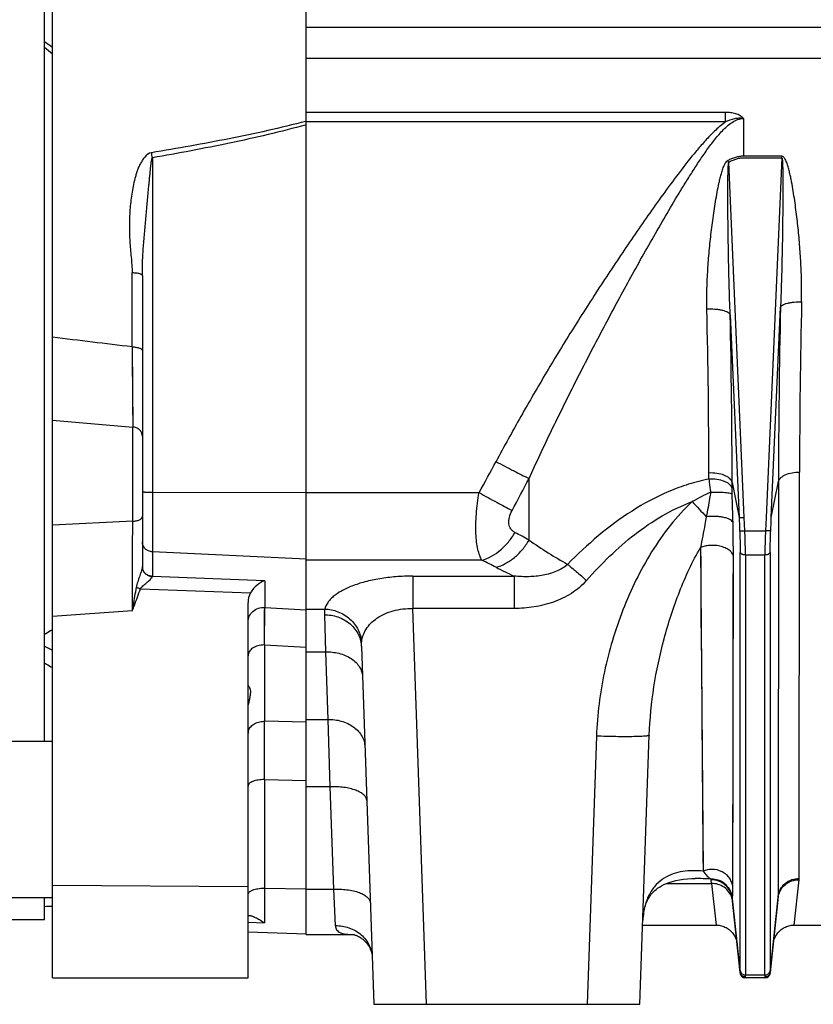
# Model space of a CAD drawing. Extents: x -1622 to 1181, y 8 to 1633.
# Tile 66 of 80: x 547 to 697, y 645 to 832. Entities that reach past the tile are written whole.
import ezdxf

# ---------------------------------------------------------------- set-up
doc = ezdxf.new("R2010")
doc.units = 0
doc.header["$LTSCALE"] = 65.395
doc.layers.get('0').update_dxf_attribs({"linetype": 'CONTINUOUS'})

msp = doc.modelspace()

# ---------------------------------------------------------------- linework, layer by layer
at = {"color": 6, "linetype": 'CONTINUOUS'}
for p, q in [((552.84, 650.26), (552.84, 1010.42)), ((600.84, 830.26), (946.34, 830.26)), ((569.84, 783.21), (569.84, 728.12)), ((589.84, 650.26), (589.84, 721.32)), ((611.3, 712.96), (613.66, 645.26)), ((664.01, 645.26), (665.79, 696.19)), ((688.68, 651.15), (690.19, 665.47)), ((681.51, 665.28), (682.99, 651.15)), ((664.54, 660.26), (678.44, 660.26)), ((693.24, 660.26), (700.44, 660.26)), ((589.84, 658.99), (600.84, 658.61)), ((600.84, 658.47), (609.72, 658.47)), ((552.84, 650.26), (589.84, 650.26)), ((687.69, 650.26), (683.99, 650.26)), ((613.66, 645.26), (664.01, 645.26))]:
    msp.add_line(p, q, dxfattribs=at)
at = {"color": 2, "linetype": 'CONTINUOUS'}
for p, q in [((600.84, 658.47), (600.84, 1002.03)), ((690.88, 805.79), (683.64, 805.79)), ((683.64, 805.5), (690.88, 805.5)), ((690.88, 805.5), (690.88, 805.79)), ((681.51, 665.36), (681.51, 665.35)), ((681.51, 665.36), (681.51, 665.35)), ((681.52, 665.36), (681.52, 665.36))]:
    msp.add_line(p, q, dxfattribs=at)
at = {"color": 7, "linetype": 'CONTINUOUS'}
for p, q in [((551.31, 695.06), (551.31, 965.46)), ((551.31, 827.49), (552.81, 826.44)), ((552.81, 695.06), (552.81, 826.44)), ((532.81, 695.06), (552.84, 695.06)), ((532.81, 665.46), (552.84, 665.46)), ((551.31, 661.26), (551.31, 665.46)), ((552.81, 663.84), (552.81, 665.46)), ((551.31, 661.26), (534.31, 661.26))]:
    msp.add_line(p, q, dxfattribs=at)
at = {"color": 9, "linetype": 'CONTINUOUS'}
for p, q in [((600.84, 824.33), (888.44, 824.33)), ((680.25, 814.09), (600.84, 814.09)), ((680.25, 812.29), (680.25, 814.09)), ((683.64, 812.94), (683.64, 805.79)), ((600.84, 812.41), (600.81, 812.4)), ((600.84, 812.41), (600.81, 812.4)), ((680.25, 812.29), (600.84, 812.29)), ((571.73, 805.5), (571.73, 726.26)), ((690.88, 805.5), (687.89, 737.4)), ((683.78, 737.4), (680.83, 804.66)), ((567.91, 769.71), (567.91, 783.77)), ((681.11, 775.77), (682.79, 737.42)), ((688.89, 737.42), (690.63, 777.21)), ((567.91, 769.71), (568.01, 754.53)), ((567.91, 769.71), (567.91, 768.76)), ((567.92, 767.84), (567.97, 760.25)), ((552.84, 755.81), (568.01, 754.53)), ((568.01, 736.71), (568.01, 754.53)), ((677.08, 744.69), (677.08, 745.83)), ((694.18, 669.09), (694.22, 745.99)), ((643.03, 733.13), (643.03, 744.8)), ((681.46, 744.05), (682.79, 737.42)), ((681.47, 742.89), (681.46, 744.05)), ((688.89, 737.42), (690.24, 744.21)), ((690.24, 744.21), (690.2, 665.68)), ((571.73, 742.2), (600.84, 742.14)), ((600.84, 742.13), (633.58, 742.13)), ((568.01, 736.71), (552.84, 735.95)), ((683.89, 734.9), (683.78, 737.4)), ((687.89, 737.4), (687.78, 734.9)), ((683.89, 734.9), (687.78, 734.9)), ((600.84, 729.51), (571.73, 730.92)), ((675.49, 731.74), (675.97, 670.46)), ((683, 651.65), (683, 730.78)), ((688.68, 730.78), (688.68, 651.65)), ((634.12, 729.31), (600.84, 729.31)), ((681.62, 667.44), (681.72, 730.03)), ((681.7, 723.67), (681.72, 730.03)), ((687.68, 730.31), (683.99, 730.31)), ((683.99, 730.31), (683.99, 650.79)), ((687.68, 650.79), (687.68, 730.31)), ((593, 725.45), (571.73, 726.24)), ((593, 725.45), (593, 720.4)), ((621.03, 726.31), (621.03, 720.19)), ((621.03, 726.31), (640.21, 726.31)), ((640.21, 726.31), (640.21, 720.19)), ((569.47, 723.91), (590.3, 723.14)), ((567.94, 719.74), (552.84, 718.65)), ((592.94, 713.28), (593, 720.4)), ((592.98, 717.98), (592.99, 719.53)), ((592.99, 719.53), (593, 720.4)), ((593, 720.4), (600.83, 719.93)), ((600.84, 720.08), (604.38, 720.08)), ((640.21, 720.19), (621.03, 720.19)), ((623.65, 645.26), (621.03, 720.19)), ((592.96, 716.14), (592.98, 717.98)), ((604.3, 718.99), (604.5, 711.98)), ((675.58, 719.4), (675.63, 713.58)), ((551.31, 713.04), (552.81, 712.3)), ((592.94, 713.28), (592.94, 698.83)), ((592.94, 713.28), (600.84, 712.84)), ((600.84, 711.98), (604.5, 711.98)), ((604.5, 711.98), (604.96, 699.2)), ((600.84, 699.2), (604.96, 699.2)), ((604.96, 699.2), (605.32, 686.45)), ((600.84, 698.65), (592.94, 698.83)), ((655.8, 696.02), (654.03, 645.26)), ((592.94, 687.79), (600.84, 687.62)), ((592.94, 687.79), (592.94, 660.67)), ((605.32, 686.45), (600.84, 686.45)), ((605.32, 686.45), (606, 667.07)), ((552.84, 667.8), (589.84, 667.57)), ((669.03, 668.13), (677.59, 668.13)), ((677.59, 668.13), (677.53, 668.82)), ((677.59, 668.13), (678.44, 660.26)), ((693.24, 660.26), (694.17, 668.85)), ((592.94, 667.24), (600.84, 667.13)), ((600.84, 667.07), (606, 667.07)), ((606, 667.07), (606.36, 660.16)), ((690.2, 665.68), (688.69, 651.31)), ((681.45, 665.33), (681.45, 665.34)), ((681.45, 665.33), (681.45, 665.34)), ((681.5, 665.35), (681.5, 665.36)), ((681.5, 665.35), (681.5, 665.36)), ((682.99, 651.31), (681.51, 665.35)), ((589.84, 660.81), (592.94, 660.67)), ((589.84, 660.81), (592.94, 660.67)), ((687.68, 650.79), (683.99, 650.79)), ((683.99, 650.26), (683.98, 650.32)), ((687.69, 650.32), (687.69, 650.26))]:
    msp.add_line(p, q, dxfattribs=at)
for points in [[(567.97, 760.25), (567.98, 759.52), (567.98, 758.8), (567.99, 758.11), (568, 756.81)], [(675.49, 731.74), (675.52, 728.57), (675.54, 725.45), (675.58, 719.4)], [(681.67, 705.92), (681.68, 711.6), (681.69, 714.53), (681.69, 717.52), (681.7, 720.56), (681.7, 723.67)], [(675.63, 713.58), (675.65, 710.77), (675.67, 708.01), (675.71, 702.68)], [(681.65, 688.12), (681.65, 692.86), (681.66, 695.34), (681.66, 697.88), (681.67, 700.49), (681.67, 703.17), (681.67, 705.92)], [(675.71, 702.68), (675.73, 700.11), (675.75, 697.62), (675.79, 692.83)], [(675.79, 692.83), (675.81, 690.54), (675.83, 688.33), (675.84, 686.19), (675.86, 684.14), (675.89, 680.25)], [(681.63, 677.56), (681.64, 681.56), (681.64, 683.67), (681.64, 685.86), (681.65, 688.12)], [(675.89, 680.25), (675.91, 678.42), (675.92, 676.67), (675.94, 675), (675.95, 673.41), (675.97, 670.46)], [(681.63, 672.14), (681.63, 675.67), (681.63, 677.56)], [(681.62, 667.44), (681.62, 668.92), (681.63, 672.14)]]:
    msp.add_lwpolyline(points, dxfattribs=at)
at = {"color": 6, "linetype": 'CONTINUOUS'}
for points in [[(664.56, 660.83), (664.57, 661.14), (664.6, 661.53), (664.63, 661.9), (664.68, 662.27), (664.74, 662.63), (664.81, 662.98), (664.88, 663.32), (664.97, 663.64), (665.06, 663.96), (665.17, 664.27), (665.28, 664.56), (665.41, 664.85), (665.54, 665.12), (665.69, 665.38), (665.84, 665.63), (666.01, 665.88), (666.18, 666.11), (666.38, 666.34), (666.59, 666.57), (666.82, 666.79), (667.08, 667.01), (667.37, 667.23), (667.7, 667.46), (668.09, 667.69), (668.53, 667.91), (669.03, 668.13), (669.58, 668.34), (670.19, 668.52), (670.82, 668.68), (671.51, 668.82), (672.25, 668.93), (673.04, 669.01), (673.87, 669.05), (674.49, 669.06)], [(678.44, 660.26), (678.56, 660.26), (678.79, 660.24), (679.02, 660.22), (679.24, 660.18), (679.47, 660.12), (679.69, 660.06), (679.9, 659.98), (680.11, 659.89), (680.32, 659.79), (680.52, 659.67), (680.71, 659.55), (680.9, 659.41), (681.07, 659.27), (681.24, 659.11), (681.4, 658.94), (681.55, 658.77), (681.69, 658.59), (681.82, 658.4), (681.93, 658.2), (682.04, 658), (682.13, 657.79), (682.21, 657.57), (682.28, 657.35), (682.34, 657.13), (682.38, 656.9), (682.41, 656.68)], [(689.26, 656.68), (689.29, 656.9), (689.34, 657.13), (689.39, 657.35), (689.46, 657.57), (689.54, 657.79), (689.64, 658), (689.74, 658.2), (689.86, 658.4), (689.99, 658.59), (690.13, 658.77), (690.28, 658.94), (690.44, 659.11), (690.6, 659.27), (690.78, 659.41), (690.97, 659.55), (691.16, 659.67), (691.36, 659.79), (691.56, 659.89), (691.77, 659.98), (691.99, 660.06), (692.21, 660.12), (692.43, 660.18), (692.66, 660.22), (692.89, 660.24), (693.12, 660.26), (693.24, 660.26)], [(609.68, 658.48), (609.67, 658.48), (609.68, 658.48), (609.69, 658.47), (609.73, 658.47), (609.78, 658.46)], [(609.78, 658.46), (609.84, 658.45), (609.92, 658.43), (610.02, 658.4), (610.13, 658.37), (610.26, 658.32), (610.4, 658.27), (610.56, 658.2), (610.73, 658.11), (610.92, 658.01), (611.13, 657.88), (611.34, 657.74), (611.56, 657.57), (611.77, 657.38), (611.99, 657.17), (612.2, 656.94), (612.4, 656.69), (612.58, 656.43), (612.74, 656.18), (612.87, 655.94), (612.98, 655.71), (613.07, 655.5), (613.14, 655.3), (613.2, 655.1), (613.25, 654.93), (613.28, 654.76), (613.31, 654.61), (613.33, 654.48), (613.34, 654.37), (613.35, 654.27), (613.35, 654.22)]]:
    msp.add_lwpolyline(points, dxfattribs=at)
at = {"color": 9, "linetype": 'CONTINUOUS'}
for centre, radius, start, end in [((407.15, 776.49), 167.12, 9.9946, 10.3329), ((2128.97, 744.74), 1434.74, 178.66226, 179.94989), ((-740.65, 743.84), 1417.73, 0.08019, 1.33295), ((-831.83, 742.8), 1513.3, 0.04741, 1.2485), ((2263.79, 742.09), 1573.55, 178.72119, 179.9228), ((405.59, 870.93), 261.85, 330.5349, 331.9964), ((405.25, 866.91), 267.3, 331.3479, 332.818), ((693.39, 706.5), 39.11, 114.1024, 119.8669), ((865.78, 917.54), 261.13, 222.7115, 223.5724), ((350.22, 729.24), 331.5, 1.2393, 2.1711), ((-6152.8, 755.8), 6720.84, 359.692549, 359.837227), ((418.95, 730.46), 262.76, 359.9072, 1.2978), ((490.87, 455.79), 316.34, 61.2478, 61.7971), ((694.33, 806.58), 89.59, 235.0707, 240.5888), ((481.8, 422.59), 342.47, 63.0916, 63.5907), ((685.76, 824.53), 108.26, 243.1042, 245.1202), ((592.84, 708.93), 4.35, 88.6198, 90.0005), ((592.84, 694.96), 3.87, 88.4499, 90), ((591.67, 696.51), 1.83, 165.6187, 179.9269), ((674.48, 620.82), 48.24, 86.3639, 89.9826), ((691.8, 669.1), 2.38, 353.9399, 359.8641), ((592.84, 659.87), 7.37, 89.1864, 90.0001), ((677.89, 664.34), 3.7, 15.7122, 17.0038), ((688.18, 665.68), 2.02, 354.0162, 359.9663), ((677.9, 664.34), 3.69, 13.355, 15.5621), ((677.98, 664.36), 3.61, 6.0164, 13.3919), ((677.73, 664.89), 3.8, 6.0007, 6.9443)]:
    msp.add_arc(centre, radius, start, end, dxfattribs=at)
at = {"color": 2, "linetype": 'CONTINUOUS'}
for centre, radius, start, end in [((583.56, 748.07), 112.54, 30.1925, 30.3782), ((571.55, 728.12), 1.72, 180.0001, 180.7631), ((569.06, 728.12), 0.775, 358.3122, 0.0018), ((571.56, 728.12), 1.72, 180.7647, 184.2654), ((571.55, 728.1), 1.71, 180.276, 184.5573), ((571.84, 728.42), 2.15, 263.5468, 267.2169), ((571.85, 728.37), 2.14, 263.1395, 266.8275), ((571.13, 726.26), 0.608, 357.3047, 359.9653), ((681.96, 668.21), 4.49, 170.3079, 170.4805), ((677.57, 664.97), 3.96, 5.5823, 9.013), ((682.12, 665.22), 0.624, 167.5, 168.3411), ((683.95, 651.41), 0.964, 185.7423, 190.6036), ((687.72, 651.41), 0.974, 344.8075, 354.234), ((687.8, 651.24), 0.895, 1.739, 4.2334)]:
    msp.add_arc(centre, radius, start, end, dxfattribs=at)
at = {"color": 7, "linetype": 'CONTINUOUS'}
for centre, radius, start, end in [((555.31, 759.26), 6, 114.3234, 114.638), ((548.16, 834.54), 170.77, 271.0548, 271.5582)]:
    msp.add_arc(centre, radius, start, end, dxfattribs=at)
at = {"color": 6, "linetype": 'CONTINUOUS'}
for centre, radius, start, end in [((586.56, 651.88), 10.86, 54.0178, 54.6974), ((683.99, 651.26), 1, 186, 270), ((687.69, 651.26), 1, 270, 354)]:
    msp.add_arc(centre, radius, start, end, dxfattribs=at)
msp.add_ellipse((592.84, 721.38), major_axis=(0.26, 3.4), ratio=0.879657, start_param=1.098417, end_param=1.658537, dxfattribs=at)
at = {"color": 7, "linetype": 'CONTINUOUS'}
msp.add_open_spline([(551.31, 826.46), (551.82, 826.04), (552.32, 825.62), (552.81, 825.18)], degree=3, dxfattribs=at)
at = {"color": 9, "linetype": 'CONTINUOUS'}
for points, knots in [([(643.03, 744.8), (644.42, 747.83), (647.26, 753.88), (651.71, 762.88), (655.55, 770.33), (658.7, 776.26), (661.1, 780.7), (663.54, 785.12), (666.01, 789.52), (668.53, 793.9), (670.66, 797.53), (672.41, 800.41), (673.75, 802.54), (675.11, 804.66), (676.52, 806.73), (677.75, 808.41), (678.8, 809.7), (679.62, 810.62), (680.49, 811.48), (681.43, 812.22), (682.48, 812.78), (683.26, 812.94), (683.64, 812.94)], [0, 0, 0, 0, 0.124786, 0.249947, 0.37544, 0.438294, 0.50121, 0.564174, 0.627172, 0.690184, 0.753175, 0.784645, 0.816083, 0.847468, 0.878765, 0.909909, 0.925392, 0.940767, 0.955997, 0.971, 0.985669, 1, 1, 1, 1]), ([(683.64, 812.94), (683.6, 812.99), (683.5, 813.08), (683.3, 813.27), (682.87, 813.57), (682.15, 813.87), (681.21, 814.05), (680.57, 814.09), (680.25, 814.09)], [0, 0, 0, 0, 0.053132, 0.108806, 0.226398, 0.476953, 0.737065, 1, 1, 1, 1]), ([(683.64, 812.94), (683.49, 812.96), (683.2, 812.98), (682.62, 812.99), (681.6, 812.85), (680.77, 812.54), (680.25, 812.29)], [0, 0, 0, 0, 0.125137, 0.250295, 0.500421, 1, 1, 1, 1]), ([(600.81, 812.4), (598.4, 811.77), (593.57, 810.61), (583.82, 808.57), (576.47, 807.28), (571.56, 806.47)], [0, 0, 0, 0, 0.249824, 0.499801, 1, 1, 1, 1]), ([(600.84, 811.75), (598.45, 811.08), (593.64, 809.86), (583.94, 807.72), (576.62, 806.35), (571.73, 805.5)], [0, 0, 0, 0, 0.249979, 0.49998, 1, 1, 1, 1]), ([(680.25, 812.29), (679.58, 811.83), (678.33, 810.78), (676.64, 809.03), (675.03, 807.2), (672.97, 804.69), (670.51, 801.47), (667.63, 797.54), (664.82, 793.56), (662.06, 789.56), (659.34, 785.52), (655.77, 780.1), (651.4, 773.26), (646.33, 764.95), (641.43, 756.54), (638.31, 750.85), (636.79, 747.98)], [0, 0, 0, 0, 0.031233, 0.062484, 0.093737, 0.12499, 0.187494, 0.249998, 0.312502, 0.375005, 0.437507, 0.500009, 0.62501, 0.750009, 0.875006, 1, 1, 1, 1]), ([(571.56, 806.47), (571.07, 806.39), (570.43, 805.85), (569.84, 805.06), (569.45, 804.4), (569.13, 803.72), (568.86, 803.01), (568.63, 802.29), (568.36, 801.32), (568.08, 800.1), (567.73, 798.13), (567.46, 795.64), (567.35, 792.65), (567.43, 790.17), (567.58, 788.19), (567.72, 786.71), (567.85, 785.24), (567.91, 784.26), (567.91, 783.77)], [0, 0, 0, 0, 0.062375, 0.094039, 0.125669, 0.157266, 0.188835, 0.22038, 0.2519, 0.31486, 0.37772, 0.503101, 0.62805, 0.752552, 0.814635, 0.87659, 0.938395, 1, 1, 1, 1]), ([(569.84, 783.21), (569.84, 783.71), (569.84, 784.7), (569.9, 786.64), (570.06, 789.05), (570.27, 791.44), (570.45, 793.34), (570.58, 794.77), (570.71, 796.19), (570.84, 797.61), (570.97, 799.01), (571.07, 800.17), (571.16, 801.09), (571.22, 801.77), (571.29, 802.45), (571.35, 803.13), (571.41, 803.7), (571.46, 804.15), (571.5, 804.48), (571.55, 804.8), (571.59, 805.04), (571.63, 805.22), (571.66, 805.34), (571.69, 805.43), (571.72, 805.48), (571.73, 805.5)], [0, 0, 0, 0, 0.066554, 0.13187, 0.260922, 0.389418, 0.453564, 0.517594, 0.581433, 0.644975, 0.708048, 0.770382, 0.801149, 0.831598, 0.861844, 0.892348, 0.923208, 0.938469, 0.9534, 0.967765, 0.981046, 0.987069, 0.992424, 0.996844, 1, 1, 1, 1]), ([(690.88, 805.5), (690.89, 805.5), (690.92, 805.47), (690.93, 805.42), (690.95, 805.34), (690.96, 805.22), (690.98, 805.06), (691, 804.86), (691.01, 804.65), (691.02, 804.36), (691.03, 804), (691.05, 803.57), (691.06, 803.13), (691.06, 802.69), (691.07, 802.09), (691.08, 801.35), (691.08, 800.46), (691.08, 799.57), (691.08, 798.68), (691.07, 797.78), (691.07, 796.59), (691.05, 795.09), (691.03, 793.3), (691.01, 791.51), (690.98, 789.72), (690.93, 787.33), (690.87, 784.35), (690.76, 780.77), (690.68, 778.39), (690.63, 777.21)], [0, 0, 0, 0, 0.001153, 0.003306, 0.006103, 0.00928, 0.016135, 0.023351, 0.030756, 0.03828, 0.053534, 0.068957, 0.084483, 0.100077, 0.11572, 0.147105, 0.178579, 0.21011, 0.241681, 0.27328, 0.304898, 0.36817, 0.431468, 0.494771, 0.558065, 0.621338, 0.747786, 0.874036, 1, 1, 1, 1]), ([(694.61, 778.23), (694.64, 779.38), (694.64, 781.7), (694.52, 785.17), (694.3, 788.66), (694.03, 791.58), (693.78, 793.91), (693.56, 795.67), (693.32, 797.43), (693.05, 799.18), (692.79, 800.65), (692.56, 801.81), (692.37, 802.68), (692.18, 803.4), (692.02, 803.98), (691.88, 804.4), (691.72, 804.82), (691.56, 805.16), (691.41, 805.42), (691.27, 805.6), (691.1, 805.75), (690.95, 805.79), (690.88, 805.79)], [0, 0, 0, 0, 0.122622, 0.246032, 0.370176, 0.494998, 0.557646, 0.620442, 0.683378, 0.746447, 0.809643, 0.841288, 0.872963, 0.904668, 0.920534, 0.936409, 0.952293, 0.968189, 0.976147, 0.984111, 0.992074, 1, 1, 1, 1]), ([(676.7, 776.82), (676.67, 777.99), (676.68, 780.34), (676.83, 783.87), (677.09, 787.42), (677.39, 790.39), (677.68, 792.76), (677.92, 794.55), (678.18, 796.34), (678.48, 798.13), (678.76, 799.61), (679.01, 800.8), (679.22, 801.68), (679.45, 802.56), (679.67, 803.29), (679.89, 803.86), (680.07, 804.28), (680.3, 804.67), (680.52, 804.91), (680.65, 804.98)], [0, 0, 0, 0, 0.122273, 0.245517, 0.369621, 0.494485, 0.557174, 0.62002, 0.683013, 0.746146, 0.809411, 0.841093, 0.872808, 0.904557, 0.936343, 0.952256, 0.968182, 0.984122, 1, 1, 1, 1]), ([(681.11, 775.77), (681.06, 776.98), (680.97, 779.4), (680.87, 783.03), (680.8, 786.67), (680.74, 789.7), (680.71, 792.14), (680.69, 793.96), (680.68, 795.78), (680.67, 797.3), (680.67, 798.51), (680.67, 799.42), (680.67, 800.33), (680.68, 801.23), (680.69, 801.98), (680.7, 802.58), (680.71, 803.02), (680.73, 803.46), (680.74, 803.82), (680.76, 804.11), (680.78, 804.31), (680.8, 804.49), (680.82, 804.61), (680.83, 804.66)], [0, 0, 0, 0, 0.125385, 0.251131, 0.377117, 0.503248, 0.566338, 0.629425, 0.692488, 0.755496, 0.786963, 0.818391, 0.849764, 0.881051, 0.912199, 0.927687, 0.943085, 0.95834, 0.97334, 0.980664, 0.987767, 0.994435, 1, 1, 1, 1]), ([(567.91, 783.77), (568.15, 783.76), (568.5, 783.74), (568.96, 783.67), (569.26, 783.61), (569.48, 783.53), (569.62, 783.47), (569.74, 783.39), (569.84, 783.29), (569.84, 783.21)], [0, 0, 0, 0, 0.343766, 0.51088, 0.661771, 0.787683, 0.840027, 0.884948, 1, 1, 1, 1]), ([(690.63, 777.21), (690.66, 777.28), (690.77, 777.45), (691.04, 777.64), (691.44, 777.83), (691.95, 777.98), (692.56, 778.11), (693.46, 778.22), (694.15, 778.24), (694.61, 778.23)], [0, 0, 0, 0, 0.056839, 0.133833, 0.236269, 0.363708, 0.511619, 0.672612, 1, 1, 1, 1]), ([(681.11, 775.77), (681.08, 775.86), (680.96, 776.04), (680.65, 776.25), (680.2, 776.45), (679.62, 776.62), (678.94, 776.74), (677.96, 776.84), (677.2, 776.85), (676.7, 776.82)], [0, 0, 0, 0, 0.056257, 0.13385, 0.238026, 0.36809, 0.51844, 0.680255, 1, 1, 1, 1]), ([(567.91, 769.71), (568.15, 769.7), (568.51, 769.68), (568.96, 769.59), (569.26, 769.5), (569.51, 769.39), (569.7, 769.27), (569.81, 769.13), (569.84, 769.03), (569.84, 768.99)], [0, 0, 0, 0, 0.329621, 0.490904, 0.637954, 0.763041, 0.863169, 0.939364, 1, 1, 1, 1]), ([(569.84, 752.82), (569.84, 753.02), (569.74, 753.47), (569.33, 754.03), (568.72, 754.41), (568.25, 754.52), (568.01, 754.53)], [0, 0, 0, 0, 0.227025, 0.479273, 0.744475, 1, 1, 1, 1]), ([(636.79, 747.98), (637.91, 747.39), (639.98, 746.31), (642.07, 745.26), (643.03, 744.8)], [0, 0, 0, 0, 0.543553, 1, 1, 1, 1]), ([(681.46, 744.05), (681.44, 744.18), (681.33, 744.44), (681.03, 744.8), (680.58, 745.13), (679.77, 745.53), (678.58, 745.81), (677.58, 745.85), (677.08, 745.83)], [0, 0, 0, 0, 0.076125, 0.1674, 0.277745, 0.407067, 0.702829, 1, 1, 1, 1]), ([(690.24, 744.21), (690.27, 744.33), (690.37, 744.57), (690.64, 744.91), (691.04, 745.23), (691.76, 745.61), (692.84, 745.92), (693.76, 745.99), (694.22, 745.99)], [0, 0, 0, 0, 0.077907, 0.169575, 0.278927, 0.406096, 0.698243, 1, 1, 1, 1]), ([(677.08, 744.69), (675.79, 744.43), (673.22, 743.77), (668.26, 741.94), (662.42, 738.79), (656.04, 734.05), (652.18, 730.43), (650.33, 728.54)], [0, 0, 0, 0, 0.125028, 0.250066, 0.499955, 0.749949, 1, 1, 1, 1]), ([(569.84, 742.29), (569.84, 742.29), (569.85, 742.28), (569.88, 742.27), (569.92, 742.26), (569.99, 742.26), (570.06, 742.25), (570.2, 742.24), (570.4, 742.23), (570.69, 742.22), (571.01, 742.21), (571.36, 742.2), (571.61, 742.2), (571.73, 742.2)], [0, 0, 0, 0, 0.006424, 0.021215, 0.045034, 0.077817, 0.119317, 0.169186, 0.292219, 0.44256, 0.614844, 0.802898, 1, 1, 1, 1]), ([(634.12, 729.31), (633.95, 729.6), (633.64, 730.27), (633.31, 731.43), (633.08, 732.82), (632.96, 734.42), (632.95, 736.2), (633.08, 738.79), (633.34, 740.78), (633.58, 742.13)], [0, 0, 0, 0, 0.076416, 0.168901, 0.277594, 0.401422, 0.538412, 0.685927, 1, 1, 1, 1]), ([(633.58, 742.13), (634.71, 741.49), (636.78, 740.34), (638.87, 739.23), (639.82, 738.74)], [0, 0, 0, 0, 0.547947, 1, 1, 1, 1]), ([(677.42, 742.2), (677.35, 741.81), (677.09, 740.26), (676.81, 738.71), (676.59, 737.55)], [0, 0, 0, 0, 0.251009, 1, 1, 1, 1]), ([(653.92, 725.49), (655.31, 727.08), (658.22, 730.14), (664.53, 735.66), (670, 738.97), (673.91, 740.41)], [0, 0, 0, 0, 0.25177, 0.502793, 1, 1, 1, 1]), ([(673.91, 740.41), (672.41, 739.03), (669.65, 735.99), (666.15, 730.94), (663.19, 725.56), (660.73, 719.94), (658.73, 714.14), (656.72, 706.22), (655.94, 700.1), (655.8, 696.02)], [0, 0, 0, 0, 0.125008, 0.250048, 0.375093, 0.500135, 0.625171, 0.7502, 1, 1, 1, 1]), ([(640.37, 734.58), (640.22, 734.66), (639.93, 734.85), (639.58, 735.23), (639.34, 735.7), (639.21, 736.24), (639.19, 736.83), (639.33, 737.69), (639.6, 738.33), (639.82, 738.74)], [0, 0, 0, 0, 0.109779, 0.21751, 0.327123, 0.442469, 0.566744, 0.701386, 1, 1, 1, 1]), ([(568.01, 736.71), (568.24, 736.72), (568.69, 736.77), (569.2, 736.92), (569.54, 737.11), (569.71, 737.26), (569.81, 737.42), (569.84, 737.54), (569.84, 737.59)], [0, 0, 0, 0, 0.317579, 0.61479, 0.739065, 0.842916, 0.927689, 1, 1, 1, 1]), ([(676.59, 737.55), (676.51, 737.06), (676.15, 735.12), (675.78, 733.18), (675.49, 731.74)], [0, 0, 0, 0, 0.255083, 1, 1, 1, 1]), ([(681.65, 736.41), (681.62, 736.51), (681.48, 736.73), (681.12, 737), (680.59, 737.24), (679.9, 737.44), (679.1, 737.57), (677.98, 737.65), (677.14, 737.61), (676.59, 737.55)], [0, 0, 0, 0, 0.058617, 0.138984, 0.246909, 0.381249, 0.53474, 0.696354, 1, 1, 1, 1]), ([(634.12, 729.31), (635.39, 729.67), (637.23, 730.74), (639.17, 732.73), (640, 733.94), (640.37, 734.58)], [0, 0, 0, 0, 0.474471, 0.736615, 1, 1, 1, 1]), ([(682.9, 734.92), (682.91, 734.56), (682.97, 733.18), (683, 731.8), (683, 730.78)], [0, 0, 0, 0, 0.263006, 1, 1, 1, 1]), ([(682.9, 734.92), (682.91, 734.92), (682.94, 734.91), (683, 734.9), (683.1, 734.89), (683.23, 734.89), (683.38, 734.89), (683.6, 734.89), (683.78, 734.9), (683.89, 734.9)], [0, 0, 0, 0, 0.032317, 0.096482, 0.194812, 0.324121, 0.478887, 0.649697, 1, 1, 1, 1]), ([(683.99, 730.31), (683.99, 730.66), (683.98, 732.2), (683.94, 733.73), (683.89, 734.9)], [0, 0, 0, 0, 0.233224, 1, 1, 1, 1]), ([(687.78, 734.9), (687.77, 734.5), (687.71, 732.97), (687.68, 731.44), (687.68, 730.31)], [0, 0, 0, 0, 0.263044, 1, 1, 1, 1]), ([(688.78, 734.92), (688.77, 734.92), (688.74, 734.91), (688.67, 734.9), (688.58, 734.89), (688.45, 734.89), (688.3, 734.89), (688.07, 734.89), (687.9, 734.9), (687.78, 734.9)], [0, 0, 0, 0, 0.032317, 0.096482, 0.194812, 0.324121, 0.478887, 0.649697, 1, 1, 1, 1]), ([(688.68, 730.78), (688.68, 731.11), (688.69, 732.49), (688.73, 733.87), (688.78, 734.92)], [0, 0, 0, 0, 0.233209, 1, 1, 1, 1]), ([(571.73, 730.92), (571.48, 730.94), (570.99, 731.05), (570.36, 731.46), (569.94, 732.06), (569.84, 732.54), (569.84, 732.78)], [0, 0, 0, 0, 0.258645, 0.512084, 0.758516, 1, 1, 1, 1]), ([(636.79, 727.98), (637.39, 728.14), (638.62, 728.65), (640.32, 729.8), (641.83, 731.32), (642.67, 732.51), (643.03, 733.13)], [0, 0, 0, 0, 0.228041, 0.476688, 0.737764, 1, 1, 1, 1]), ([(665.79, 696.19), (665.9, 699.26), (666.51, 705.41), (668.12, 712.98), (669.89, 718.95), (671.46, 723.36), (673.3, 727.65), (674.72, 730.41), (675.49, 731.74)], [0, 0, 0, 0, 0.247319, 0.497752, 0.623683, 0.749692, 0.875355, 1, 1, 1, 1]), ([(681.72, 730.03), (681.68, 730.21), (681.53, 730.61), (681.06, 731.14), (680.34, 731.61), (679.41, 731.96), (678.36, 732.14), (677.3, 732.15), (676.34, 732.02), (675.75, 731.85), (675.49, 731.74)], [0, 0, 0, 0, 0.077919, 0.174722, 0.295082, 0.436915, 0.590654, 0.742844, 0.881565, 1, 1, 1, 1]), ([(683.99, 730.31), (683.88, 730.31), (683.7, 730.32), (683.48, 730.38), (683.23, 730.47), (683.03, 730.63), (683, 730.78)], [0, 0, 0, 0, 0.301639, 0.452764, 0.595429, 1, 1, 1, 1]), ([(688.68, 730.78), (688.65, 730.63), (688.45, 730.47), (688.2, 730.38), (687.98, 730.32), (687.8, 730.31), (687.68, 730.31)], [0, 0, 0, 0, 0.404571, 0.547236, 0.698361, 1, 1, 1, 1]), ([(569.83, 727.97), (569.81, 727.84), (569.74, 727.56), (569.61, 727.13), (569.45, 726.67), (569.23, 726.03), (569, 725.38), (568.81, 724.71), (568.74, 724.37), (568.71, 724.2)], [0, 0, 0, 0, 0.100718, 0.217129, 0.341372, 0.469803, 0.73295, 0.866188, 1, 1, 1, 1]), ([(569.84, 728.09), (569.84, 728.08), (569.84, 728.04), (569.83, 728), (569.83, 727.97)], [0, 0, 0, 0, 0.230895, 1, 1, 1, 1]), ([(650.33, 728.54), (649.73, 727.99), (648.23, 727.11), (645.7, 726.4), (642.98, 726.14), (641.14, 726.22), (640.21, 726.31)], [0, 0, 0, 0, 0.232626, 0.480267, 0.737485, 1, 1, 1, 1]), ([(650.33, 728.54), (650.88, 728.09), (652.09, 727.09), (653.27, 726.06), (653.92, 725.49)], [0, 0, 0, 0, 0.449411, 1, 1, 1, 1]), ([(569.47, 723.91), (569.55, 724.05), (569.77, 724.3), (570.12, 724.62), (570.47, 724.92), (570.82, 725.21), (571.14, 725.49), (571.41, 725.75), (571.6, 725.97), (571.7, 726.13), (571.73, 726.2), (571.73, 726.24)], [0, 0, 0, 0, 0.149119, 0.295887, 0.439235, 0.57766, 0.70864, 0.827852, 0.927992, 0.967932, 1, 1, 1, 1]), ([(621.03, 726.31), (619.97, 726.31), (617.86, 726.23), (614.83, 725.87), (612.04, 725.29), (609.6, 724.51), (607.58, 723.59), (606.21, 722.68), (605.38, 721.89), (604.78, 721.14), (604.48, 720.51), (604.38, 720.08)], [0, 0, 0, 0, 0.171765, 0.337153, 0.490577, 0.627919, 0.74685, 0.846927, 0.890397, 0.929987, 1, 1, 1, 1]), ([(653.92, 725.49), (653.09, 724.55), (651.13, 722.91), (647.69, 721.29), (644, 720.38), (641.47, 720.19), (640.21, 720.19)], [0, 0, 0, 0, 0.249601, 0.499551, 0.749717, 1, 1, 1, 1]), ([(567.94, 719.74), (568.01, 720.11), (568.27, 721.59), (568.53, 723.08), (568.71, 724.2)], [0, 0, 0, 0, 0.249292, 1, 1, 1, 1]), ([(567.94, 719.74), (568.07, 720.08), (568.6, 721.47), (569.11, 722.86), (569.47, 723.91)], [0, 0, 0, 0, 0.249757, 1, 1, 1, 1]), ([(568.71, 724.2), (568.77, 724.17), (569.02, 724.07), (569.28, 723.97), (569.47, 723.91)], [0, 0, 0, 0, 0.2393, 1, 1, 1, 1]), ([(589.84, 717.62), (589.84, 718), (590.01, 718.76), (590.73, 719.71), (591.78, 720.31), (592.59, 720.42), (593, 720.4)], [0, 0, 0, 0, 0.240961, 0.487449, 0.741365, 1, 1, 1, 1]), ([(604.38, 720.08), (604.36, 720), (604.31, 719.64), (604.3, 719.27), (604.3, 718.99)], [0, 0, 0, 0, 0.235745, 1, 1, 1, 1]), ([(604.38, 720.08), (605.22, 720.06), (606.95, 719.7), (609.22, 718.33), (610.8, 716.28), (611.26, 714.65), (611.33, 713.88)], [0, 0, 0, 0, 0.249093, 0.513138, 0.769248, 1, 1, 1, 1]), ([(611.33, 713.88), (611.38, 714.3), (611.58, 715.14), (612.18, 716.34), (613.08, 717.44), (614.7, 718.78), (617.39, 719.95), (619.79, 720.22), (621.03, 720.19)], [0, 0, 0, 0, 0.100381, 0.204685, 0.315667, 0.435355, 0.702776, 1, 1, 1, 1]), ([(604.3, 718.99), (605.16, 719), (606.92, 718.72), (608.89, 717.62), (610.11, 716.34), (610.78, 715.25), (611.18, 714.11), (611.29, 713.34), (611.3, 712.96)], [0, 0, 0, 0, 0.252006, 0.51638, 0.646319, 0.771065, 0.889187, 1, 1, 1, 1]), ([(611.3, 712.96), (611.3, 713.04), (611.29, 713.35), (611.3, 713.65), (611.33, 713.88)], [0, 0, 0, 0, 0.264624, 1, 1, 1, 1]), ([(592.84, 713.28), (592.45, 713.28), (591.71, 713.18), (590.86, 712.81), (590.34, 712.38), (590.06, 712.02), (589.88, 711.62), (589.84, 711.34), (589.84, 711.21)], [0, 0, 0, 0, 0.289522, 0.557272, 0.679045, 0.792135, 0.898098, 1, 1, 1, 1]), ([(604.5, 711.98), (605.35, 712), (607.07, 711.82), (609.04, 711.01), (610.3, 710), (610.97, 709.16), (611.38, 708.27), (611.49, 707.65), (611.5, 707.36)], [0, 0, 0, 0, 0.278023, 0.555784, 0.683225, 0.799234, 0.904142, 1, 1, 1, 1]), ([(604.96, 699.2), (605.82, 699.21), (607.12, 699.04), (608.74, 698.44), (609.85, 697.78), (610.77, 696.96), (611.44, 696.03), (611.84, 695.04), (611.95, 694.37), (611.96, 694.04)], [0, 0, 0, 0, 0.267407, 0.405481, 0.540437, 0.668629, 0.787967, 0.898117, 1, 1, 1, 1]), ([(589.9, 696.96), (589.96, 697.23), (590.24, 697.76), (590.93, 698.36), (591.83, 698.75), (592.5, 698.83), (592.84, 698.83)], [0, 0, 0, 0, 0.222472, 0.464343, 0.726117, 1, 1, 1, 1]), ([(665.79, 696.19), (665.79, 696.17), (665.75, 696.15), (665.69, 696.12), (665.57, 696.09), (665.37, 696.06), (665.05, 696.02), (664.64, 695.99), (663.89, 695.95), (662.76, 695.92), (661.2, 695.91), (659.45, 695.92), (657.63, 695.96), (656.4, 696), (655.8, 696.02)], [0, 0, 0, 0, 0.006176, 0.011876, 0.019663, 0.042001, 0.073804, 0.115374, 0.166578, 0.296041, 0.455245, 0.633528, 0.81881, 1, 1, 1, 1]), ([(592.94, 687.79), (592.55, 687.8), (591.97, 687.76), (591.24, 687.62), (590.77, 687.47), (590.38, 687.29), (590.08, 687.08), (589.89, 686.84), (589.84, 686.66), (589.84, 686.57)], [0, 0, 0, 0, 0.33203, 0.485882, 0.625078, 0.746072, 0.847139, 0.929627, 1, 1, 1, 1]), ([(612.32, 683.85), (612.31, 684.03), (612.19, 684.44), (611.74, 684.96), (611.07, 685.42), (610.19, 685.81), (609.14, 686.12), (607.95, 686.34), (606.66, 686.45), (605.77, 686.46), (605.32, 686.45)], [0, 0, 0, 0, 0.071007, 0.15362, 0.254239, 0.374434, 0.512807, 0.666172, 0.830231, 1, 1, 1, 1]), ([(675.97, 670.46), (675.32, 670.53), (674.03, 670.59), (672.12, 670.44), (670.29, 670), (668.56, 669.18), (667.01, 667.93), (665.74, 666.15), (664.87, 663.85), (664.63, 662.12), (664.57, 661.19)], [0, 0, 0, 0, 0.116365, 0.229352, 0.34006, 0.450804, 0.565811, 0.691452, 0.834815, 1, 1, 1, 1]), ([(681.62, 667.43), (681.59, 667.71), (681.46, 668.28), (681.05, 669.09), (680.41, 669.82), (679.31, 670.56), (677.74, 670.94), (676.5, 670.69), (675.97, 670.46)], [0, 0, 0, 0, 0.112503, 0.23525, 0.366405, 0.502516, 0.768332, 1, 1, 1, 1]), ([(675.97, 670.46), (676.21, 670.13), (676.68, 669.57), (677.25, 669.11), (677.54, 668.96)], [0, 0, 0, 0, 0.557685, 1, 1, 1, 1]), ([(677.53, 668.82), (677.53, 668.83), (677.53, 668.87), (677.53, 668.92), (677.53, 668.95)], [0, 0, 0, 0, 0.286284, 1, 1, 1, 1]), ([(681.5, 665.36), (681.44, 665.81), (681.16, 666.74), (680.24, 667.91), (678.96, 668.65), (677.99, 668.82), (677.53, 668.82)], [0, 0, 0, 0, 0.240745, 0.49869, 0.757461, 1, 1, 1, 1]), ([(681.43, 665.42), (681.31, 665.81), (680.92, 666.58), (680, 667.47), (678.83, 668.02), (677.99, 668.14), (677.59, 668.13)], [0, 0, 0, 0, 0.2441, 0.501024, 0.757621, 1, 1, 1, 1]), ([(681.52, 665.36), (681.54, 665.46), (681.57, 665.7), (681.6, 666.15), (681.62, 666.75), (681.62, 667.19), (681.62, 667.44)], [0, 0, 0, 0, 0.145028, 0.359595, 0.644083, 1, 1, 1, 1]), ([(690.19, 665.47), (690.23, 665.91), (690.51, 666.83), (691.43, 667.97), (692.72, 668.7), (693.7, 668.85), (694.17, 668.85)], [0, 0, 0, 0, 0.235816, 0.491823, 0.752856, 1, 1, 1, 1]), ([(690.2, 665.68), (690.24, 666.12), (690.52, 667.04), (691.44, 668.19), (692.73, 668.93), (693.71, 669.09), (694.18, 669.09)], [0, 0, 0, 0, 0.23542, 0.491719, 0.753099, 1, 1, 1, 1]), ([(589.84, 666.02), (589.84, 666.1), (589.89, 666.28), (590.07, 666.51), (590.36, 666.72), (590.73, 666.9), (591.19, 667.05), (591.89, 667.2), (592.45, 667.24), (592.84, 667.24)], [0, 0, 0, 0, 0.07085, 0.153448, 0.254217, 0.374664, 0.513297, 0.666829, 1, 1, 1, 1]), ([(606, 667.07), (606.42, 667.08), (607.27, 667.08), (608.54, 666.97), (609.77, 666.76), (610.87, 666.44), (611.78, 666.03), (612.45, 665.56), (612.88, 665.03), (612.99, 664.64), (612.99, 664.47)], [0, 0, 0, 0, 0.158534, 0.321229, 0.479807, 0.625518, 0.751202, 0.853404, 0.933924, 1, 1, 1, 1]), ([(681.51, 665.28), (681.51, 665.29), (681.51, 665.31), (681.51, 665.33), (681.51, 665.35)], [0, 0, 0, 0, 0.308411, 1, 1, 1, 1]), ([(606.36, 660.16), (607.22, 660.17), (608.99, 659.89), (610.96, 658.8), (612.17, 657.53), (612.83, 656.46), (613.23, 655.35), (613.34, 654.59), (613.35, 654.22)], [0, 0, 0, 0, 0.255369, 0.521071, 0.650607, 0.774312, 0.890933, 1, 1, 1, 1]), ([(606.36, 660.16), (606.36, 660.01), (606.41, 659.73), (606.6, 659.35), (606.91, 659.04), (607.32, 658.82), (607.82, 658.65), (608.62, 658.51), (609.26, 658.48), (609.71, 658.47)], [0, 0, 0, 0, 0.10507, 0.203368, 0.303658, 0.413745, 0.538027, 0.677747, 1, 1, 1, 1]), ([(683, 651.65), (683, 651.61), (683, 651.5), (683, 651.39), (682.99, 651.31)], [0, 0, 0, 0, 0.303573, 1, 1, 1, 1]), ([(683, 651.65), (683.01, 651.54), (683.08, 651.31), (683.31, 651.02), (683.63, 650.84), (683.88, 650.79), (683.99, 650.79)], [0, 0, 0, 0, 0.235193, 0.491406, 0.752889, 1, 1, 1, 1]), ([(683.98, 650.42), (683.99, 650.44), (683.99, 650.57), (683.99, 650.69), (683.99, 650.79)], [0, 0, 0, 0, 0.19609, 1, 1, 1, 1]), ([(687.68, 650.79), (687.8, 650.79), (688.04, 650.84), (688.37, 651.02), (688.6, 651.31), (688.67, 651.54), (688.68, 651.65)], [0, 0, 0, 0, 0.247111, 0.508594, 0.764807, 1, 1, 1, 1]), ([(687.68, 650.79), (687.68, 650.76), (687.68, 650.63), (687.69, 650.51), (687.69, 650.42)], [0, 0, 0, 0, 0.303672, 1, 1, 1, 1]), ([(688.69, 651.31), (688.69, 651.33), (688.68, 651.44), (688.68, 651.56), (688.68, 651.65)], [0, 0, 0, 0, 0.196193, 1, 1, 1, 1])]:
    msp.add_open_spline(points, degree=3, knots=knots, dxfattribs=at)
at = {"color": 2, "linetype": 'CONTINUOUS'}
for points, knots in [([(683.64, 805.79), (683.38, 805.8), (682.86, 805.75), (682.09, 805.59), (681.35, 805.32), (680.88, 805.1), (680.65, 804.98)], [0, 0, 0, 0, 0.250001, 0.499979, 0.749991, 1, 1, 1, 1]), ([(680.83, 804.66), (681.05, 804.78), (681.48, 805.01), (682.18, 805.28), (682.9, 805.46), (683.39, 805.5), (683.64, 805.5)], [0, 0, 0, 0, 0.250006, 0.500021, 0.749996, 1, 1, 1, 1]), ([(681.47, 742.89), (681.44, 743.02), (681.33, 743.29), (681.03, 743.65), (680.58, 743.99), (679.77, 744.38), (678.58, 744.67), (677.58, 744.71), (677.08, 744.69)], [0, 0, 0, 0, 0.076683, 0.168323, 0.278786, 0.408016, 0.70328, 1, 1, 1, 1]), ([(677.08, 744.69), (677.11, 744.49), (677.21, 743.66), (677.32, 742.83), (677.42, 742.2)], [0, 0, 0, 0, 0.236077, 1, 1, 1, 1]), ([(677.42, 742.2), (677.87, 742.22), (678.56, 742.23), (679.46, 742.2), (680.08, 742.16), (680.62, 742.1), (681.03, 742.02), (681.3, 741.94), (681.43, 741.86), (681.48, 741.82), (681.49, 741.8)], [0, 0, 0, 0, 0.330693, 0.496909, 0.651125, 0.783747, 0.887372, 0.958562, 0.982507, 1, 1, 1, 1]), ([(681.49, 741.8), (681.48, 741.89), (681.47, 742.26), (681.47, 742.62), (681.47, 742.89)], [0, 0, 0, 0, 0.261305, 1, 1, 1, 1]), ([(571.6, 726.28), (571.37, 726.3), (570.93, 726.42), (570.37, 726.81), (569.97, 727.35), (569.86, 727.78), (569.84, 727.99)], [0, 0, 0, 0, 0.258185, 0.511326, 0.758071, 1, 1, 1, 1]), ([(569.84, 727.97), (569.86, 727.76), (569.94, 727.44), (570.16, 727.07), (570.46, 726.72), (570.94, 726.4), (571.38, 726.27), (571.6, 726.25)], [0, 0, 0, 0, 0.234179, 0.359998, 0.489299, 0.750111, 1, 1, 1, 1]), ([(677.53, 668.95), (678, 668.95), (678.99, 668.77), (680.28, 667.99), (681.19, 666.78), (681.47, 665.82), (681.51, 665.36)], [0, 0, 0, 0, 0.241722, 0.500662, 0.759189, 1, 1, 1, 1]), ([(681.52, 665.36), (681.47, 665.86), (681.17, 666.86), (680.21, 668.07), (678.92, 668.8), (677.98, 668.96), (677.54, 668.96)], [0, 0, 0, 0, 0.256631, 0.520795, 0.773505, 1, 1, 1, 1]), ([(682.99, 651.31), (682.99, 651.3), (682.99, 651.27), (682.99, 651.23), (682.99, 651.21)], [0, 0, 0, 0, 0.291566, 1, 1, 1, 1]), ([(682.99, 651.21), (683, 651.09), (683.07, 650.85), (683.3, 650.56), (683.62, 650.36), (683.86, 650.32), (683.98, 650.32)], [0, 0, 0, 0, 0.24935, 0.499054, 0.749306, 1, 1, 1, 1]), ([(683.98, 650.42), (683.87, 650.42), (683.64, 650.46), (683.33, 650.63), (683.1, 650.9), (683.02, 651.12), (683, 651.23)], [0, 0, 0, 0, 0.240982, 0.4985, 0.756686, 1, 1, 1, 1]), ([(687.69, 650.32), (687.82, 650.32), (688.06, 650.36), (688.38, 650.56), (688.6, 650.85), (688.68, 651.09), (688.69, 651.21)], [0, 0, 0, 0, 0.250673, 0.500909, 0.750629, 1, 1, 1, 1]), ([(688.66, 651.15), (688.6, 650.94), (688.34, 650.56), (687.9, 650.42), (687.69, 650.42)], [0, 0, 0, 0, 0.50454, 1, 1, 1, 1]), ([(688.69, 651.21), (688.69, 651.21), (688.69, 651.23), (688.69, 651.25), (688.69, 651.27)], [0, 0, 0, 0, 0.220796, 1, 1, 1, 1]), ([(683.98, 650.32), (683.98, 650.32), (683.98, 650.36), (683.98, 650.39), (683.98, 650.42)], [0, 0, 0, 0, 0.204363, 1, 1, 1, 1]), ([(687.69, 650.42), (687.69, 650.41), (687.7, 650.38), (687.7, 650.34), (687.69, 650.32)], [0, 0, 0, 0, 0.296126, 1, 1, 1, 1])]:
    msp.add_open_spline(points, degree=3, knots=knots, dxfattribs=at)
at = {"color": 9, "linetype": 'CONTINUOUS'}
for points in [[(567.91, 769.71), (562.88, 770.31), (557.86, 770.92), (552.84, 771.53)], [(682.79, 737.42), (682.82, 736.59), (682.86, 735.76), (682.9, 734.92)], [(688.78, 734.92), (688.82, 735.76), (688.85, 736.59), (688.89, 737.42)]]:
    msp.add_open_spline(points, degree=3, dxfattribs=at)
at = {"color": 2, "linetype": 'CONTINUOUS'}
msp.add_open_spline([(681.49, 741.8), (681.48, 741.81), (681.47, 741.82), (681.46, 741.83)], degree=3, dxfattribs=at)
at = {"color": 6, "linetype": 'CONTINUOUS'}
for points, knots in [([(682.79, 737.42), (682.8, 737.42), (682.83, 737.41), (682.9, 737.4), (682.99, 737.4), (683.12, 737.39), (683.26, 737.39), (683.49, 737.39), (683.66, 737.4), (683.78, 737.4)], [0, 0, 0, 0, 0.035333, 0.1024, 0.199746, 0.32428, 0.471855, 0.637489, 1, 1, 1, 1]), ([(593, 725.45), (592.47, 725.27), (591.41, 724.65), (590.61, 723.71), (590.3, 723.14)], [0, 0, 0, 0, 0.461041, 1, 1, 1, 1]), ([(589.88, 705.51), (589.87, 705.51), (589.84, 705.5), (589.84, 705.47), (589.84, 705.45)], [0, 0, 0, 0, 0.448102, 1, 1, 1, 1]), ([(589.85, 701.26), (589.89, 701.81), (590.05, 702.59), (590.27, 703.58), (590.36, 704.22), (590.34, 704.76), (590.22, 705.16), (590.07, 705.39), (589.96, 705.49), (589.91, 705.51), (589.88, 705.51)], [0, 0, 0, 0, 0.370352, 0.538506, 0.685594, 0.805884, 0.898364, 0.963546, 0.98546, 1, 1, 1, 1]), ([(592.94, 687.79), (592.94, 688.83), (592.95, 692.51), (592.95, 696.19), (592.94, 698.83)], [0, 0, 0, 0, 0.281927, 1, 1, 1, 1]), ([(589.84, 662.03), (589.84, 662.04), (589.85, 662.07), (589.89, 662.09), (589.95, 662.1), (589.99, 662.1), (590.02, 662.1)], [0, 0, 0, 0, 0.178955, 0.379935, 0.649783, 1, 1, 1, 1]), ([(590.02, 662.1), (590.1, 662.1), (590.27, 662.06), (590.55, 661.98), (590.87, 661.86), (591.37, 661.63), (592.04, 661.28), (592.57, 660.94), (592.84, 660.75)], [0, 0, 0, 0, 0.07172, 0.165623, 0.277306, 0.403141, 0.6865, 1, 1, 1, 1])]:
    msp.add_open_spline(points, degree=3, knots=knots, dxfattribs=at)
at = {"color": 7, "linetype": 'CONTINUOUS'}
for points, knots in [([(552.81, 716.17), (552.69, 716.09), (552.19, 715.77), (551.69, 715.47), (551.31, 715.24)], [0, 0, 0, 0, 0.24899, 1, 1, 1, 1]), ([(551.31, 709.87), (551.44, 709.8), (551.94, 709.51), (552.44, 709.22), (552.81, 708.99)], [0, 0, 0, 0, 0.251418, 1, 1, 1, 1])]:
    msp.add_open_spline(points, degree=3, knots=knots, dxfattribs=at)

doc.saveas('drawing.dxf')
